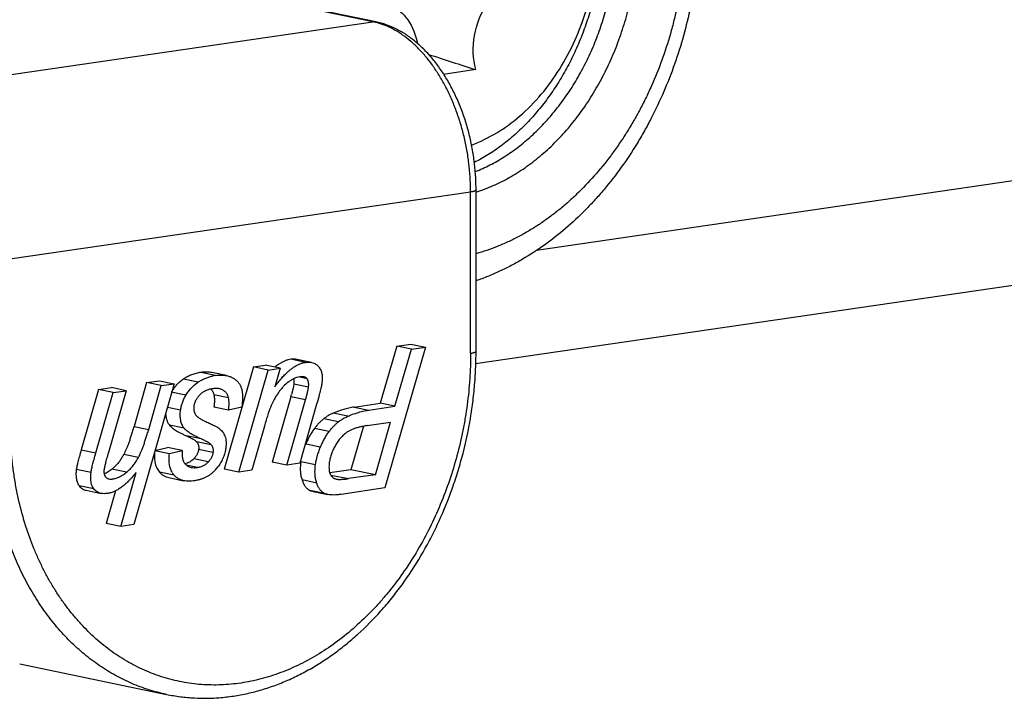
# Model space of a CAD drawing. Header units: millimetres. Extents: x 0 to 420, y -341 to 792.
# Tile 50 of 256: x 197.72 to 199.91, y 16.37 to 17.89. Entities that reach past the tile are written whole.
import ezdxf

# ---------------------------------------------------------------- set-up
doc = ezdxf.new("R2010")
doc.units = ezdxf.units.MM
doc.header["$LTSCALE"] = 23.1
doc.layers.get('0').update_dxf_attribs({"linetype": 'CONTINUOUS'})

msp = doc.modelspace()

# ---------------------------------------------------------------- linework, layer by layer
at = {"color": 7, "linetype": 'Continuous'}
for p, q in [((198.8694, 17.3721), (212.1717, 19.3103)), ((198.7335, 17.1191), (212.1575, 19.0751)), ((198.504, 17.8818), (197.7828, 18.031)), ((198.5109, 17.8816), (197.7897, 18.0308)), ((197.4753, 17.7319), (198.504, 17.8818)), ((198.7342, 17.7748), (198.6622, 17.7643)), ((198.7347, 17.1463), (198.7347, 17.5062)), ((198.7226, 17.5017), (197.6938, 17.3518)), ((198.7226, 17.1418), (198.7226, 17.5017)), ((198.5575, 17.1578), (198.5209, 17.0302)), ((198.6216, 17.1556), (198.5312, 16.8411)), ((198.5575, 17.1578), (198.5889, 17.1624)), ((198.5903, 17.151), (198.5575, 17.1578)), ((198.5889, 17.1624), (198.6216, 17.1556)), ((198.5903, 17.151), (198.6216, 17.1556)), ((198.5537, 17.0234), (198.5903, 17.151)), ((198.2374, 17.1112), (198.172, 16.8833)), ((198.2374, 17.1112), (198.2641, 17.1151)), ((198.2702, 17.1044), (198.2374, 17.1112)), ((198.2969, 17.1083), (198.2641, 17.1151)), ((198.3537, 17.1215), (198.3209, 17.1283)), ((198.3675, 17.1213), (198.3347, 17.1281)), ((198.3478, 17.1203), (198.3537, 17.1215)), ((198.1527, 17.0922), (198.1199, 17.099)), ((198.1773, 17.0919), (198.1446, 17.0987)), ((198.2047, 16.8765), (198.2702, 17.1044)), ((198.2702, 17.1044), (198.2969, 17.1083)), ((198.2969, 17.1083), (198.2851, 17.0671)), ((198.3574, 17.0848), (198.3408, 17.0882)), ((197.8915, 17.0608), (197.9205, 17.065)), ((197.9533, 17.0582), (197.9205, 17.065)), ((198.0606, 17.0738), (197.9703, 16.7593)), ((197.9988, 17.0764), (197.9708, 16.9786)), ((197.9988, 17.0764), (198.0278, 17.0806)), ((198.0316, 17.0696), (197.9988, 17.0764)), ((198.0036, 16.9718), (198.0316, 17.0696)), ((198.0278, 17.0806), (198.0606, 17.0738)), ((198.0316, 17.0696), (198.0606, 17.0738)), ((198.114, 17.0772), (198.0812, 17.084)), ((198.3277, 17.0727), (198.3261, 17.064)), ((198.328, 17.0758), (198.3277, 17.0727)), ((198.3605, 17.0659), (198.3277, 17.0727)), ((197.8915, 17.0608), (197.8529, 16.9263)), ((197.8857, 16.9195), (197.9243, 17.054)), ((197.9243, 17.054), (197.8915, 17.0608)), ((197.9533, 17.0582), (197.9136, 16.9202)), ((197.9243, 17.054), (197.9533, 17.0582)), ((198.0869, 17.0483), (198.0541, 17.0551)), ((198.1483, 17.0523), (198.1493, 17.0488)), ((198.182, 17.042), (198.1493, 17.0488)), ((198.3211, 17.0446), (198.2793, 16.899)), ((198.3539, 17.0379), (198.3211, 17.0446)), ((198.3261, 17.064), (198.3226, 17.0498)), ((198.0747, 17.0146), (198.0453, 17.0207)), ((198.1821, 17.0147), (198.1493, 17.0215)), ((198.2113, 17.0212), (198.1821, 17.0147)), ((198.312, 16.8922), (198.3539, 17.0379)), ((198.3787, 17.0279), (198.341, 16.8964)), ((198.4622, 17.0216), (198.5209, 17.0302)), ((198.4622, 17.0216), (198.495, 17.0148)), ((198.495, 17.0148), (198.5537, 17.0234)), ((198.5537, 17.0234), (198.5209, 17.0302)), ((198.4485, 17.0013), (198.4157, 17.0081)), ((197.9708, 16.9786), (198.0036, 16.9718)), ((198.0828, 16.9744), (198.0501, 16.9812)), ((198.262, 16.9792), (198.2337, 16.8808)), ((198.4274, 16.9888), (198.3946, 16.9956)), ((198.483, 16.9788), (198.4552, 16.8819)), ((198.4918, 16.9802), (198.5434, 16.9878)), ((198.5098, 16.8706), (198.5434, 16.9878)), ((198.1207, 16.9507), (198.0879, 16.9575)), ((198.4065, 16.9668), (198.3738, 16.9736)), ((198.1433, 16.9376), (198.1105, 16.9444)), ((198.3872, 16.9321), (198.3544, 16.9389)), ((197.8529, 16.9263), (197.8857, 16.9195)), ((197.9807, 16.9093), (197.948, 16.9161)), ((198.017, 16.9249), (198.0457, 16.9315)), ((198.017, 16.9249), (198.0498, 16.9181)), ((198.0784, 16.9247), (198.0457, 16.9315)), ((198.0498, 16.9181), (198.0784, 16.9247)), ((198.1479, 16.9201), (198.1151, 16.9268)), ((198.1124, 16.8869), (198.0876, 16.8921)), ((198.1369, 16.8994), (198.1042, 16.9061)), ((198.312, 16.8922), (198.2793, 16.899)), ((198.341, 16.8964), (198.312, 16.8922)), ((198.376, 16.8925), (198.3433, 16.8992)), ((197.8748, 16.8755), (197.842, 16.8823)), ((197.9544, 16.8764), (197.9216, 16.8832)), ((197.9414, 16.7551), (197.9759, 16.8759)), ((198.0604, 16.8697), (198.0276, 16.8765)), ((198.2047, 16.8765), (198.172, 16.8833)), ((198.2337, 16.8808), (198.2047, 16.8765)), ((198.4552, 16.8819), (198.4081, 16.8751)), ((198.4102, 16.87), (198.4497, 16.8619)), ((198.5098, 16.8706), (198.4497, 16.8619)), ((198.5098, 16.8706), (198.4552, 16.8819)), ((197.8813, 16.8389), (197.8486, 16.8457)), ((198.0489, 16.8642), (198.0816, 16.8574)), ((198.3788, 16.8522), (198.3461, 16.859)), ((198.3809, 16.8467), (198.3788, 16.8522)), ((198.419, 16.8619), (198.4221, 16.861)), ((197.8643, 16.8359), (197.8971, 16.8291)), ((197.9294, 16.8346), (197.9086, 16.7619)), ((198.3963, 16.829), (198.3636, 16.8358)), ((198.3712, 16.8333), (198.4039, 16.8265)), ((198.5312, 16.8411), (198.4334, 16.8268)), ((197.9414, 16.7551), (197.9086, 16.7619)), ((197.9703, 16.7593), (197.9414, 16.7551)), ((197.7155, 16.4483), (198.0434, 16.3805))]:
    msp.add_line(p, q, dxfattribs=at)
for centre, radius, start, end in [((198.5069, 17.8621), 0.0199, 78.4293, 98.3665), ((198.473, 17.7317), 0.1532, 75.8579, 78.2974), ((201.5224, 26.612), 9.2666, 251.80242, 252.489), ((198.2138, 17.5017), 0.5088, 0.0001, 0.4474), ((198.1664, 16.9978), 0.0954, 98.2721, 102.3657), ((197.8774, 17.1723), 0.4617, 343.9526, 344.6228), ((198.077, 16.9496), 0.1018, 318.839, 324.0496), ((197.8629, 16.9554), 0.0931, 309.1236, 313.237), ((198.0937, 16.8973), 0.0433, 209.7672, 219.6962), ((198.436, 16.8843), 0.0938, 180.0154, 184.2352)]:
    msp.add_arc(centre, radius, start, end, dxfattribs=at)
for points, knots in [([(198.7243, 17.6066), (198.7636, 17.6209), (198.8399, 17.6681), (198.9279, 17.7745), (198.9873, 17.9075), (199.012, 18.0533), (198.9995, 18.1967), (198.9505, 18.3229), (198.8801, 18.4039), (198.8121, 18.4445), (198.7756, 18.4565), (198.7572, 18.4603)], [0, 0, 0, 0, 0.116887, 0.245023, 0.381429, 0.52022, 0.65475, 0.779756, 0.893488, 0.947294, 1, 1, 1, 1]), ([(199.2035, 18.101), (199.2035, 18.0804), (199.2024, 18.0494), (199.1987, 18.0081), (199.1949, 17.9771), (199.19, 17.9462), (199.184, 17.9155), (199.177, 17.885), (199.1662, 17.8448), (199.1503, 17.7955), (199.1309, 17.7477), (199.1136, 17.7105), (199.0997, 17.6834), (199.0849, 17.657), (199.0693, 17.6313), (199.0528, 17.6065), (199.03, 17.5748), (198.9996, 17.5374), (198.9666, 17.503), (198.939, 17.4777), (198.9179, 17.46), (198.8963, 17.4435), (198.8743, 17.4282), (198.8518, 17.4142), (198.829, 17.4015), (198.8058, 17.39), (198.7748, 17.3766), (198.7508, 17.3685), (198.7348, 17.3639)], [0, 0, 0, 0, 0.066339, 0.099742, 0.133242, 0.166795, 0.200363, 0.233917, 0.26743, 0.334215, 0.400512, 0.433412, 0.466105, 0.498566, 0.530769, 0.562695, 0.594322, 0.656596, 0.717483, 0.747386, 0.776913, 0.80606, 0.834829, 0.863225, 0.891258, 0.918941, 0.946286, 1, 1, 1, 1]), ([(199.2339, 18.1123), (199.2339, 18.0904), (199.2327, 18.0574), (199.2289, 18.0135), (199.225, 17.9805), (199.2199, 17.9477), (199.2117, 17.9041), (199.1987, 17.8503), (199.1788, 17.787), (199.1548, 17.7257), (199.1315, 17.6763), (199.1109, 17.6381), (199.0893, 17.6011), (199.06, 17.5569), (199.0277, 17.5153), (199.0003, 17.484), (198.9722, 17.4543), (198.9353, 17.4198), (198.8884, 17.3829), (198.8472, 17.3561), (198.8134, 17.3372), (198.7876, 17.3245), (198.7615, 17.3132), (198.7438, 17.3065), (198.735, 17.3034)], [0, 0, 0, 0, 0.065242, 0.098058, 0.130954, 0.163898, 0.196857, 0.262719, 0.328382, 0.393683, 0.458453, 0.490593, 0.522539, 0.585783, 0.648087, 0.678866, 0.709382, 0.769595, 0.828719, 0.886775, 0.915429, 0.943841, 0.972027, 1, 1, 1, 1]), ([(199.0165, 18.0931), (199.0165, 18.0794), (199.0156, 18.052), (199.0118, 18.011), (199.0054, 17.9701), (198.9965, 17.9297), (198.9852, 17.89), (198.9715, 17.8512), (198.9555, 17.8137), (198.9374, 17.7776), (198.9172, 17.7432), (198.8951, 17.7107), (198.8712, 17.6804), (198.8458, 17.6524), (198.8188, 17.6269), (198.7906, 17.6041), (198.7613, 17.5842), (198.7409, 17.5727), (198.7306, 17.5676)], [0, 0, 0, 0, 0.065198, 0.130912, 0.19688, 0.262872, 0.328714, 0.394239, 0.459278, 0.523656, 0.587208, 0.649795, 0.711297, 0.771613, 0.83067, 0.88842, 0.94485, 1, 1, 1, 1]), ([(198.7331, 17.5472), (198.7442, 17.5516), (198.7663, 17.5616), (198.7983, 17.58), (198.8292, 17.6017), (198.8589, 17.6266), (198.887, 17.6544), (198.9135, 17.6851), (198.9339, 17.7126), (198.9492, 17.7357), (198.9639, 17.7598), (198.9808, 17.7912), (198.9957, 17.8238), (199.0063, 17.8507), (199.0161, 17.8781), (199.0246, 17.9061), (199.0317, 17.9344), (199.038, 17.9631), (199.0439, 17.9992), (199.0483, 18.0427), (199.0493, 18.0718), (199.0493, 18.0863)], [0, 0, 0, 0, 0.054407, 0.110134, 0.167248, 0.225769, 0.285672, 0.346901, 0.409361, 0.44102, 0.472938, 0.537466, 0.602773, 0.635665, 0.668678, 0.734973, 0.768215, 0.801487, 0.868006, 0.934276, 1, 1, 1, 1]), ([(198.7362, 17.502), (198.7487, 17.506), (198.7672, 17.5131), (198.7913, 17.5244), (198.8092, 17.5339), (198.8269, 17.5444), (198.8502, 17.5598), (198.8785, 17.5815), (198.9106, 17.6109), (198.9408, 17.6436), (198.969, 17.6793), (198.9948, 17.7179), (199.0181, 17.7589), (199.0352, 17.7947), (199.0475, 17.8243), (199.0589, 17.8546), (199.0711, 17.8933), (199.0808, 17.9328), (199.0868, 17.9647), (199.0918, 17.9969), (199.096, 18.0371), (199.0972, 18.0695), (199.0972, 18.0855)], [0, 0, 0, 0, 0.053919, 0.081373, 0.109171, 0.137325, 0.165842, 0.223966, 0.283554, 0.344564, 0.40691, 0.470469, 0.535091, 0.600587, 0.633604, 0.666761, 0.733386, 0.800265, 0.833741, 0.867197, 0.93388, 1, 1, 1, 1]), ([(198.7342, 17.7748), (198.7275, 17.7993), (198.7262, 17.852), (198.75, 17.9124), (198.7825, 17.9493), (198.8108, 17.9679), (198.8415, 17.9764), (198.8622, 17.9744), (198.8717, 17.9717)], [0, 0, 0, 0, 0.269084, 0.540598, 0.667743, 0.785598, 0.895047, 1, 1, 1, 1]), ([(198.5436, 17.9185), (198.5511, 17.9152), (198.5657, 17.9059), (198.5899, 17.8788), (198.6002, 17.8518), (198.6038, 17.833)], [0, 0, 0, 0, 0.229357, 0.471313, 1, 1, 1, 1]), ([(198.5326, 17.873), (198.5307, 17.8737), (198.5235, 17.8766), (198.516, 17.8789), (198.5104, 17.8803)], [0, 0, 0, 0, 0.253959, 1, 1, 1, 1]), ([(198.7347, 17.5062), (198.7347, 17.517), (198.734, 17.5386), (198.7309, 17.5709), (198.7258, 17.603), (198.7164, 17.6448), (198.7031, 17.6853), (198.6861, 17.7234), (198.6718, 17.7503), (198.656, 17.7753), (198.6387, 17.7982), (198.62, 17.819), (198.6002, 17.8372), (198.5826, 17.8504), (198.568, 17.8594), (198.5534, 17.8674), (198.5382, 17.8739), (198.5227, 17.8789), (198.5149, 17.8808), (198.5109, 17.8816)], [0, 0, 0, 0, 0.068819, 0.138218, 0.207728, 0.276934, 0.413078, 0.479493, 0.544416, 0.607626, 0.668989, 0.728436, 0.785967, 0.841677, 0.868918, 0.895782, 0.948452, 0.974348, 1, 1, 1, 1]), ([(198.7226, 17.5057), (198.7225, 17.5157), (198.7218, 17.5358), (198.7189, 17.5659), (198.7144, 17.5959), (198.7082, 17.6255), (198.7004, 17.6544), (198.691, 17.6825), (198.6801, 17.7095), (198.6679, 17.7353), (198.6543, 17.7595), (198.6396, 17.7821), (198.6238, 17.8028), (198.607, 17.8215), (198.5894, 17.838), (198.574, 17.85), (198.5614, 17.8583), (198.5489, 17.8656), (198.5391, 17.8703), (198.5326, 17.873)], [0, 0, 0, 0, 0.069079, 0.138738, 0.208547, 0.278113, 0.347124, 0.415283, 0.482301, 0.547896, 0.611804, 0.6738, 0.733715, 0.791413, 0.846833, 0.899999, 0.92577, 0.951018, 1, 1, 1, 1]), ([(198.7347, 17.5062), (198.7347, 17.5061), (198.7347, 17.5059), (198.7345, 17.5056), (198.7343, 17.5053), (198.7339, 17.5049), (198.7335, 17.5046), (198.7329, 17.5043), (198.7323, 17.504), (198.7312, 17.5036), (198.7297, 17.5031), (198.7276, 17.5026), (198.7252, 17.5021), (198.7235, 17.5018), (198.7226, 17.5017)], [0, 0, 0, 0, 0.024217, 0.050593, 0.080831, 0.116012, 0.156773, 0.203479, 0.256334, 0.315446, 0.452496, 0.61367, 0.796918, 1, 1, 1, 1]), ([(198.7226, 17.1418), (198.7226, 17.1226), (198.7216, 17.0939), (198.7184, 17.0556), (198.7151, 17.0268), (198.7108, 16.9981), (198.7038, 16.9601), (198.6927, 16.913), (198.6759, 16.8576), (198.6555, 16.8039), (198.6319, 16.752), (198.605, 16.7025), (198.5752, 16.6558), (198.548, 16.6192), (198.5249, 16.5916), (198.5012, 16.5655), (198.4703, 16.5351), (198.4311, 16.5024), (198.3902, 16.4739), (198.3547, 16.4537), (198.3258, 16.4399), (198.2969, 16.4279), (198.2604, 16.4157), (198.2231, 16.4075), (198.1933, 16.4034), (198.171, 16.4016), (198.1489, 16.4011), (198.1268, 16.4018), (198.1049, 16.4037), (198.076, 16.408), (198.0403, 16.4164), (198.0058, 16.4289), (197.979, 16.4412), (197.9526, 16.4551), (197.9208, 16.4755), (197.8849, 16.5043), (197.8571, 16.5317), (197.8363, 16.5555), (197.8213, 16.5744), (197.807, 16.5942), (197.7934, 16.6149), (197.7806, 16.6365), (197.7687, 16.6588), (197.7575, 16.6819), (197.7437, 16.7139), (197.7347, 16.7386), (197.7294, 16.7554)], [0, 0, 0, 0, 0.035439, 0.05328, 0.071172, 0.089096, 0.107033, 0.142882, 0.178618, 0.21414, 0.249341, 0.284114, 0.318364, 0.352015, 0.368596, 0.385003, 0.417268, 0.448784, 0.479539, 0.509546, 0.524283, 0.538848, 0.56749, 0.595565, 0.609428, 0.623191, 0.636872, 0.650487, 0.664054, 0.677592, 0.704646, 0.731814, 0.745491, 0.759252, 0.787075, 0.81541, 0.844357, 0.859088, 0.873996, 0.889089, 0.90437, 0.919841, 0.935502, 0.951351, 0.967388, 1, 1, 1, 1]), ([(198.0434, 16.3805), (198.0536, 16.3784), (198.0743, 16.3749), (198.1058, 16.372), (198.1375, 16.3715), (198.1693, 16.3734), (198.2011, 16.3776), (198.2328, 16.3841), (198.2644, 16.3929), (198.2956, 16.4039), (198.3264, 16.4172), (198.3567, 16.4326), (198.3863, 16.4501), (198.4153, 16.4696), (198.4435, 16.4911), (198.4801, 16.5224), (198.5146, 16.5573), (198.5467, 16.595), (198.5775, 16.6353), (198.6056, 16.6783), (198.6309, 16.7235), (198.6544, 16.7706), (198.6748, 16.8195), (198.692, 16.8699), (198.7071, 16.9213), (198.7188, 16.9737), (198.727, 17.0267), (198.7315, 17.0666), (198.7341, 17.1065), (198.7347, 17.133), (198.7347, 17.1463)], [0, 0, 0, 0, 0.026891, 0.053852, 0.080927, 0.108159, 0.13559, 0.163269, 0.191238, 0.219535, 0.248193, 0.277237, 0.306689, 0.336563, 0.366867, 0.397604, 0.460336, 0.492332, 0.524718, 0.59054, 0.623938, 0.657607, 0.725583, 0.759822, 0.794171, 0.863015, 0.897443, 0.931792, 0.966, 1, 1, 1, 1]), ([(198.7226, 17.1418), (198.7235, 17.1419), (198.7252, 17.1422), (198.7276, 17.1427), (198.7297, 17.1432), (198.7312, 17.1437), (198.7323, 17.1441), (198.7329, 17.1444), (198.7335, 17.1447), (198.7339, 17.145), (198.7343, 17.1453), (198.7345, 17.1456), (198.7347, 17.146), (198.7347, 17.1462), (198.7347, 17.1463)], [0, 0, 0, 0, 0.203082, 0.38633, 0.547504, 0.684554, 0.743666, 0.796521, 0.843227, 0.883988, 0.919169, 0.949407, 0.975783, 1, 1, 1, 1]), ([(198.2956, 17.118), (198.2948, 17.1175), (198.2914, 17.1152), (198.2881, 17.1126), (198.2857, 17.1107)], [0, 0, 0, 0, 0.240301, 1, 1, 1, 1]), ([(198.3209, 17.1283), (198.3188, 17.128), (198.3146, 17.1271), (198.3083, 17.1249), (198.3019, 17.1218), (198.2977, 17.1194), (198.2956, 17.118)], [0, 0, 0, 0, 0.230124, 0.471434, 0.727154, 1, 1, 1, 1]), ([(198.3144, 17.1003), (198.3161, 17.1019), (198.3195, 17.1048), (198.3263, 17.11), (198.3316, 17.1133), (198.3351, 17.1152)], [0, 0, 0, 0, 0.271077, 0.527531, 1, 1, 1, 1]), ([(198.3347, 17.1281), (198.3326, 17.1285), (198.3279, 17.129), (198.3233, 17.1286), (198.3209, 17.1283)], [0, 0, 0, 0, 0.475269, 1, 1, 1, 1]), ([(198.3351, 17.1152), (198.3372, 17.1163), (198.3413, 17.1182), (198.3457, 17.1197), (198.3478, 17.1203)], [0, 0, 0, 0, 0.51444, 1, 1, 1, 1]), ([(198.3537, 17.1215), (198.3561, 17.1218), (198.3607, 17.1222), (198.3654, 17.1218), (198.3675, 17.1213)], [0, 0, 0, 0, 0.52473, 1, 1, 1, 1]), ([(198.3675, 17.1213), (198.3691, 17.121), (198.3722, 17.1201), (198.3765, 17.1179), (198.3803, 17.115), (198.3825, 17.1127), (198.3835, 17.1114)], [0, 0, 0, 0, 0.254553, 0.500997, 0.746945, 1, 1, 1, 1]), ([(198.3835, 17.1114), (198.3843, 17.1103), (198.3859, 17.108), (198.3878, 17.1044), (198.3893, 17.1004), (198.3904, 17.0962), (198.3911, 17.0918), (198.3914, 17.087), (198.3912, 17.082), (198.3909, 17.0787), (198.3906, 17.0769)], [0, 0, 0, 0, 0.113143, 0.226959, 0.342967, 0.462579, 0.587065, 0.717528, 0.854911, 1, 1, 1, 1]), ([(198.1199, 17.099), (198.1164, 17.0985), (198.1094, 17.0971), (198.0994, 17.0938), (198.09, 17.0895), (198.0841, 17.0859), (198.0812, 17.084)], [0, 0, 0, 0, 0.256744, 0.507244, 0.754178, 1, 1, 1, 1]), ([(198.114, 17.0772), (198.1164, 17.0789), (198.1214, 17.0819), (198.1292, 17.0857), (198.1374, 17.0888), (198.1431, 17.0903), (198.146, 17.091)], [0, 0, 0, 0, 0.24731, 0.49525, 0.745529, 1, 1, 1, 1]), ([(198.1446, 17.0987), (198.1427, 17.0991), (198.1388, 17.0996), (198.1327, 17.1), (198.1264, 17.0998), (198.1221, 17.0993), (198.1199, 17.099)], [0, 0, 0, 0, 0.233166, 0.476198, 0.731202, 1, 1, 1, 1]), ([(198.1527, 17.0922), (198.1549, 17.0925), (198.1592, 17.093), (198.1655, 17.0932), (198.1716, 17.0929), (198.1755, 17.0923), (198.1773, 17.0919)], [0, 0, 0, 0, 0.268798, 0.523802, 0.766834, 1, 1, 1, 1]), ([(198.1773, 17.0919), (198.1795, 17.0914), (198.1837, 17.0903), (198.1897, 17.0878), (198.1952, 17.0846), (198.1986, 17.0819), (198.2002, 17.0805)], [0, 0, 0, 0, 0.254256, 0.502704, 0.749781, 1, 1, 1, 1]), ([(198.2851, 17.0671), (198.2875, 17.0704), (198.2923, 17.0767), (198.2997, 17.0855), (198.307, 17.0933), (198.312, 17.0981), (198.3144, 17.1003)], [0, 0, 0, 0, 0.276675, 0.535163, 0.776037, 1, 1, 1, 1]), ([(198.341, 17.0892), (198.339, 17.0889), (198.3348, 17.088), (198.3286, 17.0856), (198.3224, 17.0823), (198.3183, 17.0796), (198.3163, 17.0781)], [0, 0, 0, 0, 0.226559, 0.466578, 0.723442, 1, 1, 1, 1]), ([(198.3499, 17.0892), (198.3486, 17.0895), (198.3464, 17.0896), (198.3435, 17.0895), (198.3419, 17.0893), (198.341, 17.0892)], [0, 0, 0, 0, 0.46328, 0.721649, 1, 1, 1, 1]), ([(198.3574, 17.0848), (198.3569, 17.0854), (198.356, 17.0864), (198.3542, 17.0877), (198.3522, 17.0886), (198.3507, 17.089), (198.3499, 17.0892)], [0, 0, 0, 0, 0.242231, 0.484276, 0.734371, 1, 1, 1, 1]), ([(198.0812, 17.084), (198.0789, 17.0824), (198.0743, 17.079), (198.0681, 17.0734), (198.0624, 17.0672), (198.0591, 17.0628), (198.0575, 17.0605)], [0, 0, 0, 0, 0.255256, 0.506048, 0.753802, 1, 1, 1, 1]), ([(198.0869, 17.0483), (198.0885, 17.0512), (198.0921, 17.0567), (198.0985, 17.0643), (198.1058, 17.0712), (198.1112, 17.0753), (198.114, 17.0772)], [0, 0, 0, 0, 0.246668, 0.494135, 0.744557, 1, 1, 1, 1]), ([(198.2002, 17.0805), (198.201, 17.0798), (198.2024, 17.0784), (198.2044, 17.0761), (198.2062, 17.0735), (198.2083, 17.0698), (198.2105, 17.0645), (198.2122, 17.0575), (198.2132, 17.0496), (198.2134, 17.0408), (198.2128, 17.0313), (198.2119, 17.0246), (198.2113, 17.0212)], [0, 0, 0, 0, 0.047965, 0.096326, 0.145509, 0.195915, 0.301786, 0.416634, 0.542501, 0.680949, 0.833152, 1, 1, 1, 1]), ([(198.3163, 17.0781), (198.312, 17.0749), (198.3059, 17.0694), (198.2986, 17.0611), (198.2952, 17.0565), (198.2935, 17.0541)], [0, 0, 0, 0, 0.484159, 0.738033, 1, 1, 1, 1]), ([(198.3276, 17.0849), (198.3279, 17.0835), (198.3282, 17.0805), (198.3281, 17.0774), (198.328, 17.0758)], [0, 0, 0, 0, 0.469161, 1, 1, 1, 1]), ([(198.3539, 17.0379), (198.3547, 17.0407), (198.3562, 17.0461), (198.3579, 17.0526), (198.3589, 17.0573), (198.3596, 17.0604), (198.3601, 17.0633), (198.3604, 17.0651), (198.3605, 17.0659)], [0, 0, 0, 0, 0.310274, 0.580201, 0.700098, 0.809994, 0.909939, 1, 1, 1, 1]), ([(198.3605, 17.0659), (198.3606, 17.067), (198.3608, 17.0689), (198.361, 17.0718), (198.3609, 17.0745), (198.3606, 17.077), (198.3601, 17.0792), (198.3594, 17.0813), (198.3585, 17.0832), (198.3578, 17.0843), (198.3574, 17.0848)], [0, 0, 0, 0, 0.156467, 0.302596, 0.438806, 0.565682, 0.68402, 0.79488, 0.899634, 1, 1, 1, 1]), ([(198.3906, 17.0769), (198.3905, 17.0757), (198.39, 17.0729), (198.3892, 17.0684), (198.3881, 17.0633), (198.3867, 17.0575), (198.3851, 17.051), (198.3825, 17.0411), (198.3803, 17.0333), (198.3787, 17.0279)], [0, 0, 0, 0, 0.0761, 0.166145, 0.27017, 0.388185, 0.520188, 0.666169, 1, 1, 1, 1]), ([(198.0747, 17.0146), (198.0751, 17.0175), (198.0762, 17.0231), (198.0788, 17.0316), (198.0824, 17.04), (198.0853, 17.0456), (198.0869, 17.0483)], [0, 0, 0, 0, 0.236618, 0.481102, 0.735155, 1, 1, 1, 1]), ([(198.1172, 17.0484), (198.1154, 17.0465), (198.113, 17.0437), (198.1102, 17.0396), (198.1085, 17.0365), (198.107, 17.0333), (198.1058, 17.03), (198.105, 17.0267), (198.1046, 17.0244), (198.1044, 17.0233)], [0, 0, 0, 0, 0.266418, 0.393268, 0.516971, 0.638473, 0.758782, 0.87894, 1, 1, 1, 1]), ([(198.1473, 17.0626), (198.1442, 17.0622), (198.1384, 17.061), (198.1315, 17.0584), (198.1265, 17.0558), (198.1231, 17.0536), (198.12, 17.0512), (198.1181, 17.0493), (198.1172, 17.0484)], [0, 0, 0, 0, 0.27342, 0.526635, 0.647756, 0.766361, 0.883434, 1, 1, 1, 1]), ([(198.1426, 17.0618), (198.1432, 17.0611), (198.1444, 17.0597), (198.146, 17.0574), (198.1473, 17.0549), (198.148, 17.0532), (198.1483, 17.0523)], [0, 0, 0, 0, 0.247431, 0.49432, 0.744088, 1, 1, 1, 1]), ([(198.1615, 17.0625), (198.1604, 17.0627), (198.1582, 17.0631), (198.1547, 17.0632), (198.1511, 17.0631), (198.1486, 17.0628), (198.1473, 17.0626)], [0, 0, 0, 0, 0.23216, 0.474767, 0.730086, 1, 1, 1, 1]), ([(198.1493, 17.0488), (198.1495, 17.0475), (198.15, 17.0449), (198.1503, 17.0407), (198.1504, 17.0362), (198.1503, 17.0331), (198.1503, 17.0315)], [0, 0, 0, 0, 0.223201, 0.463991, 0.722844, 1, 1, 1, 1]), ([(198.1705, 17.0589), (198.1698, 17.0593), (198.1684, 17.0601), (198.1662, 17.0611), (198.1639, 17.0619), (198.1623, 17.0623), (198.1615, 17.0625)], [0, 0, 0, 0, 0.247252, 0.49482, 0.745007, 1, 1, 1, 1]), ([(198.182, 17.042), (198.1817, 17.0438), (198.1809, 17.0464), (198.1794, 17.0496), (198.1781, 17.0518), (198.1765, 17.0538), (198.1747, 17.0557), (198.1727, 17.0574), (198.1713, 17.0584), (198.1705, 17.0589)], [0, 0, 0, 0, 0.258357, 0.382142, 0.503967, 0.625237, 0.747392, 0.871858, 1, 1, 1, 1]), ([(198.2935, 17.0541), (198.2918, 17.0517), (198.2885, 17.0466), (198.2821, 17.0357), (198.278, 17.027), (198.2755, 17.0209)], [0, 0, 0, 0, 0.23663, 0.481175, 1, 1, 1, 1]), ([(198.1044, 17.0233), (198.1042, 17.0217), (198.104, 17.0186), (198.1044, 17.0139), (198.1056, 17.0096), (198.1069, 17.0068), (198.1077, 17.0055)], [0, 0, 0, 0, 0.26025, 0.509879, 0.754379, 1, 1, 1, 1]), ([(198.1503, 17.0315), (198.1502, 17.0307), (198.15, 17.0273), (198.1496, 17.024), (198.1493, 17.0215)], [0, 0, 0, 0, 0.239261, 1, 1, 1, 1]), ([(198.1821, 17.0147), (198.1824, 17.0173), (198.183, 17.0223), (198.1833, 17.0295), (198.183, 17.036), (198.1824, 17.0401), (198.182, 17.042)], [0, 0, 0, 0, 0.28777, 0.550215, 0.787417, 1, 1, 1, 1]), ([(198.2755, 17.0209), (198.2751, 17.0198), (198.2742, 17.0175), (198.2728, 17.0137), (198.2713, 17.0093), (198.2697, 17.0043), (198.2679, 16.9988), (198.2653, 16.9904), (198.2633, 16.9838), (198.262, 16.9792)], [0, 0, 0, 0, 0.079487, 0.172149, 0.277912, 0.39669, 0.528388, 0.672908, 1, 1, 1, 1]), ([(198.4622, 17.0216), (198.4584, 17.0211), (198.4506, 17.0196), (198.4349, 17.0156), (198.4233, 17.0114), (198.4157, 17.0081)], [0, 0, 0, 0, 0.241642, 0.48817, 1, 1, 1, 1]), ([(198.0413, 17.0069), (198.0414, 17.0044), (198.042, 16.9997), (198.0435, 16.994), (198.0451, 16.9898), (198.0465, 16.9868), (198.0482, 16.9839), (198.0494, 16.9821), (198.0501, 16.9812)], [0, 0, 0, 0, 0.265429, 0.516979, 0.639231, 0.760005, 0.880018, 1, 1, 1, 1]), ([(198.0828, 16.9744), (198.0819, 16.9757), (198.0801, 16.9784), (198.0779, 16.9827), (198.0762, 16.9873), (198.075, 16.9922), (198.0742, 16.9974), (198.0739, 17.0029), (198.074, 17.0087), (198.0744, 17.0126), (198.0747, 17.0146)], [0, 0, 0, 0, 0.113843, 0.228185, 0.344475, 0.464107, 0.588373, 0.718444, 0.855353, 1, 1, 1, 1]), ([(198.1077, 17.0055), (198.1081, 17.0048), (198.1092, 17.0034), (198.1112, 17.0013), (198.1136, 16.9992), (198.1167, 16.9971), (198.1202, 16.9949), (198.1242, 16.9926), (198.1288, 16.9903), (198.132, 16.9889), (198.1337, 16.9881)], [0, 0, 0, 0, 0.078429, 0.168161, 0.270632, 0.386824, 0.517421, 0.662917, 0.823682, 1, 1, 1, 1]), ([(198.4157, 17.0081), (198.4139, 17.0073), (198.4103, 17.0056), (198.4049, 17.0027), (198.3997, 16.9993), (198.3963, 16.9969), (198.3946, 16.9956)], [0, 0, 0, 0, 0.243428, 0.489849, 0.741342, 1, 1, 1, 1]), ([(198.4274, 16.9888), (198.4291, 16.9901), (198.4325, 16.9925), (198.4377, 16.9959), (198.443, 16.9988), (198.4467, 17.0005), (198.4485, 17.0013)], [0, 0, 0, 0, 0.258658, 0.510151, 0.756572, 1, 1, 1, 1]), ([(198.4485, 17.0013), (198.4502, 17.0021), (198.457, 17.0049), (198.4638, 17.0073), (198.469, 17.0089)], [0, 0, 0, 0, 0.254714, 1, 1, 1, 1]), ([(198.469, 17.0089), (198.4733, 17.0103), (198.4819, 17.0126), (198.4907, 17.0142), (198.495, 17.0148)], [0, 0, 0, 0, 0.505758, 1, 1, 1, 1]), ([(197.7294, 16.7554), (197.7235, 16.7739), (197.7157, 16.8023), (197.7076, 16.8407), (197.7026, 16.8703), (197.6987, 16.9002), (197.6949, 16.9408), (197.6938, 16.9714), (197.6938, 16.9919)], [0, 0, 0, 0, 0.243156, 0.366708, 0.491475, 0.617341, 0.744159, 1, 1, 1, 1]), ([(197.9708, 16.9786), (197.9698, 16.9752), (197.9678, 16.9685), (197.9649, 16.959), (197.9619, 16.9501), (197.9591, 16.9419), (197.9563, 16.9344), (197.9535, 16.9277), (197.9508, 16.9216), (197.9489, 16.9178), (197.948, 16.9161)], [0, 0, 0, 0, 0.160693, 0.311032, 0.451077, 0.580899, 0.700581, 0.81023, 0.909979, 1, 1, 1, 1]), ([(198.0501, 16.9812), (198.0504, 16.9808), (198.0511, 16.9799), (198.0522, 16.9787), (198.0536, 16.9774), (198.0557, 16.9755), (198.0589, 16.9732), (198.0633, 16.9703), (198.0684, 16.9672), (198.0742, 16.9641), (198.0808, 16.9608), (198.0855, 16.9586), (198.0879, 16.9575)], [0, 0, 0, 0, 0.034718, 0.072788, 0.114357, 0.159537, 0.261016, 0.377694, 0.509824, 0.657545, 0.820928, 1, 1, 1, 1]), ([(198.1337, 16.9881), (198.1369, 16.9866), (198.1415, 16.9845), (198.1473, 16.9817), (198.1509, 16.9799), (198.154, 16.9783), (198.1566, 16.9768), (198.1588, 16.9755), (198.16, 16.9747), (198.1606, 16.9743)], [0, 0, 0, 0, 0.351268, 0.501459, 0.634735, 0.751142, 0.850746, 0.933645, 1, 1, 1, 1]), ([(198.3946, 16.9956), (198.3929, 16.9942), (198.3893, 16.9912), (198.3842, 16.9861), (198.3789, 16.9802), (198.3755, 16.9759), (198.3738, 16.9736)], [0, 0, 0, 0, 0.217299, 0.456011, 0.716805, 1, 1, 1, 1]), ([(198.4065, 16.9668), (198.4083, 16.9691), (198.4117, 16.9734), (198.417, 16.9793), (198.4221, 16.9844), (198.4256, 16.9874), (198.4274, 16.9888)], [0, 0, 0, 0, 0.283195, 0.543989, 0.782701, 1, 1, 1, 1]), ([(198.4918, 16.9802), (198.4885, 16.9798), (198.4824, 16.9787), (198.4735, 16.9768), (198.4655, 16.9745), (198.4605, 16.9727), (198.4582, 16.9717)], [0, 0, 0, 0, 0.281292, 0.541075, 0.780251, 1, 1, 1, 1]), ([(197.9807, 16.9093), (197.9817, 16.911), (197.9836, 16.9148), (197.9863, 16.9209), (197.989, 16.9277), (197.9919, 16.9351), (197.9947, 16.9433), (197.9976, 16.9522), (198.0006, 16.9617), (198.0026, 16.9684), (198.0036, 16.9718)], [0, 0, 0, 0, 0.090021, 0.18977, 0.299419, 0.419101, 0.548923, 0.688968, 0.839307, 1, 1, 1, 1]), ([(198.1207, 16.9507), (198.1182, 16.9518), (198.1136, 16.954), (198.107, 16.9573), (198.1012, 16.9604), (198.096, 16.9635), (198.0917, 16.9664), (198.0885, 16.9687), (198.0864, 16.9706), (198.085, 16.9719), (198.0838, 16.9731), (198.0831, 16.974), (198.0828, 16.9744)], [0, 0, 0, 0, 0.179072, 0.342455, 0.490176, 0.622306, 0.738984, 0.840463, 0.885643, 0.927212, 0.965282, 1, 1, 1, 1]), ([(198.0879, 16.9575), (198.0894, 16.9568), (198.0922, 16.9555), (198.0961, 16.9536), (198.0991, 16.952), (198.1013, 16.9508), (198.1032, 16.9498), (198.1053, 16.9485), (198.1074, 16.9471), (198.1089, 16.9459), (198.1099, 16.945), (198.1103, 16.9446), (198.1105, 16.9444)], [0, 0, 0, 0, 0.185558, 0.353147, 0.503027, 0.571418, 0.635497, 0.750896, 0.849665, 0.932393, 0.968016, 1, 1, 1, 1]), ([(198.1606, 16.9743), (198.1621, 16.9731), (198.165, 16.9706), (198.1688, 16.9663), (198.1719, 16.9616), (198.1734, 16.9582), (198.174, 16.9564)], [0, 0, 0, 0, 0.256815, 0.505515, 0.751313, 1, 1, 1, 1]), ([(198.174, 16.9564), (198.1747, 16.9545), (198.1757, 16.9506), (198.1765, 16.9442), (198.1765, 16.9374), (198.1761, 16.9327), (198.1758, 16.9303)], [0, 0, 0, 0, 0.225054, 0.464689, 0.722205, 1, 1, 1, 1]), ([(198.3738, 16.9736), (198.3719, 16.9712), (198.3683, 16.9661), (198.3634, 16.9578), (198.3587, 16.9487), (198.3558, 16.9422), (198.3544, 16.9389)], [0, 0, 0, 0, 0.227788, 0.469767, 0.726924, 1, 1, 1, 1]), ([(198.3872, 16.9321), (198.3886, 16.9354), (198.3915, 16.9419), (198.3961, 16.951), (198.4011, 16.9593), (198.4047, 16.9644), (198.4065, 16.9668)], [0, 0, 0, 0, 0.273076, 0.530233, 0.772212, 1, 1, 1, 1]), ([(198.4465, 16.9654), (198.444, 16.9636), (198.439, 16.9597), (198.4322, 16.9529), (198.426, 16.945), (198.4223, 16.9392), (198.4205, 16.9361)], [0, 0, 0, 0, 0.234892, 0.477549, 0.731512, 1, 1, 1, 1]), ([(198.4582, 16.9717), (198.4561, 16.9708), (198.4521, 16.9689), (198.4483, 16.9666), (198.4465, 16.9654)], [0, 0, 0, 0, 0.520107, 1, 1, 1, 1]), ([(198.0434, 16.3805), (198.0302, 16.3832), (198.0039, 16.39), (197.9721, 16.4018), (197.9474, 16.4132), (197.9229, 16.4258), (197.8933, 16.4441), (197.8653, 16.4652), (197.8439, 16.4837), (197.8229, 16.5036), (197.8031, 16.5251), (197.7845, 16.548), (197.7664, 16.5722), (197.7454, 16.6042), (197.7267, 16.6381), (197.7131, 16.6665), (197.7003, 16.6959), (197.686, 16.7341), (197.6718, 16.7816), (197.6606, 16.8308), (197.6525, 16.8814), (197.6491, 16.9157), (197.6479, 16.9329)], [0, 0, 0, 0, 0.055526, 0.111281, 0.139331, 0.16753, 0.224458, 0.282269, 0.311565, 0.34114, 0.401175, 0.431672, 0.462498, 0.525151, 0.589175, 0.621704, 0.654569, 0.721278, 0.789263, 0.858455, 0.928759, 1, 1, 1, 1]), ([(198.1105, 16.9444), (198.111, 16.9438), (198.1119, 16.9426), (198.1131, 16.9407), (198.114, 16.9387), (198.1147, 16.9365), (198.1152, 16.9343), (198.1155, 16.931), (198.1153, 16.9285), (198.1151, 16.9268)], [0, 0, 0, 0, 0.121479, 0.240606, 0.359037, 0.478508, 0.600757, 0.72746, 1, 1, 1, 1]), ([(198.1433, 16.9376), (198.1431, 16.9378), (198.1427, 16.9382), (198.1417, 16.9391), (198.1402, 16.9403), (198.1381, 16.9417), (198.136, 16.943), (198.1341, 16.9441), (198.1319, 16.9452), (198.1289, 16.9468), (198.125, 16.9487), (198.1222, 16.95), (198.1207, 16.9507)], [0, 0, 0, 0, 0.031984, 0.067607, 0.150335, 0.249104, 0.364503, 0.428582, 0.496973, 0.646853, 0.814442, 1, 1, 1, 1]), ([(198.1479, 16.9201), (198.1481, 16.9217), (198.1483, 16.9243), (198.1479, 16.9275), (198.1475, 16.9297), (198.1468, 16.9319), (198.1458, 16.9339), (198.1447, 16.9358), (198.1437, 16.937), (198.1433, 16.9376)], [0, 0, 0, 0, 0.27254, 0.399243, 0.521492, 0.640963, 0.759394, 0.878521, 1, 1, 1, 1]), ([(198.4205, 16.9361), (198.4187, 16.9331), (198.4155, 16.927), (198.4116, 16.9174), (198.4087, 16.9078), (198.4075, 16.9013), (198.407, 16.898)], [0, 0, 0, 0, 0.258897, 0.510728, 0.757143, 1, 1, 1, 1]), ([(197.8529, 16.9263), (197.8515, 16.9213), (197.8495, 16.9143), (197.8471, 16.9053), (197.8456, 16.8995), (197.8443, 16.8943), (197.8433, 16.8898), (197.8425, 16.8858), (197.8421, 16.8834), (197.842, 16.8823)], [0, 0, 0, 0, 0.339294, 0.486333, 0.618439, 0.735723, 0.838311, 0.926345, 1, 1, 1, 1]), ([(197.8748, 16.8755), (197.8749, 16.8766), (197.8753, 16.8791), (197.8761, 16.883), (197.8771, 16.8875), (197.8784, 16.8927), (197.8799, 16.8985), (197.8823, 16.9075), (197.8843, 16.9146), (197.8857, 16.9195)], [0, 0, 0, 0, 0.073655, 0.161689, 0.264277, 0.381561, 0.513667, 0.660706, 1, 1, 1, 1]), ([(197.9136, 16.9202), (197.9123, 16.9157), (197.9104, 16.9093), (197.9082, 16.9012), (197.9069, 16.8961), (197.9058, 16.8918), (197.905, 16.8881), (197.9044, 16.8855), (197.9041, 16.8838), (197.904, 16.883), (197.904, 16.8827)], [0, 0, 0, 0, 0.363417, 0.516914, 0.651518, 0.767171, 0.863821, 0.94143, 0.973093, 1, 1, 1, 1]), ([(197.948, 16.9161), (197.9466, 16.9135), (197.9437, 16.9084), (197.9404, 16.9036), (197.9388, 16.9013)], [0, 0, 0, 0, 0.508125, 1, 1, 1, 1]), ([(198.0167, 16.9213), (198.0165, 16.919), (198.0163, 16.9145), (198.0164, 16.9079), (198.017, 16.9016), (198.0181, 16.8958), (198.0197, 16.8904), (198.0218, 16.8853), (198.0244, 16.8807), (198.0265, 16.8778), (198.0276, 16.8765)], [0, 0, 0, 0, 0.147918, 0.287317, 0.41898, 0.543844, 0.663017, 0.777783, 0.889587, 1, 1, 1, 1]), ([(198.0561, 16.8759), (198.0553, 16.8772), (198.0539, 16.8801), (198.0522, 16.8846), (198.0508, 16.8894), (198.0498, 16.8946), (198.0492, 16.9), (198.049, 16.9058), (198.0492, 16.9119), (198.0496, 16.916), (198.0498, 16.9181)], [0, 0, 0, 0, 0.108417, 0.219746, 0.335039, 0.455239, 0.581172, 0.713552, 0.852989, 1, 1, 1, 1]), ([(198.0784, 16.9247), (198.0783, 16.9231), (198.0781, 16.92), (198.0781, 16.9155), (198.0784, 16.9112), (198.0791, 16.9073), (198.0801, 16.9037), (198.0814, 16.9003), (198.0831, 16.8973), (198.0844, 16.8954), (198.0851, 16.8946)], [0, 0, 0, 0, 0.153166, 0.296047, 0.429544, 0.554723, 0.672831, 0.78531, 0.89378, 1, 1, 1, 1]), ([(198.1151, 16.9268), (198.115, 16.926), (198.1147, 16.9242), (198.1137, 16.9207), (198.1118, 16.9163), (198.1084, 16.9111), (198.1057, 16.9078), (198.1042, 16.9061)], [0, 0, 0, 0, 0.110891, 0.22408, 0.46091, 0.717633, 1, 1, 1, 1]), ([(198.1369, 16.8994), (198.1385, 16.901), (198.1412, 16.9043), (198.1445, 16.9095), (198.1465, 16.9139), (198.1475, 16.9174), (198.1478, 16.9192), (198.1479, 16.9201)], [0, 0, 0, 0, 0.282367, 0.53909, 0.77592, 0.889109, 1, 1, 1, 1]), ([(198.1758, 16.9303), (198.1753, 16.9267), (198.1739, 16.9195), (198.1704, 16.9091), (198.1657, 16.8991), (198.1617, 16.8929), (198.1595, 16.8899)], [0, 0, 0, 0, 0.249636, 0.496821, 0.745604, 1, 1, 1, 1]), ([(198.376, 16.8925), (198.3769, 16.8991), (198.3791, 16.909), (198.3833, 16.9221), (198.3858, 16.9288), (198.3872, 16.9321)], [0, 0, 0, 0, 0.483709, 0.737713, 1, 1, 1, 1]), ([(197.9388, 16.9013), (197.9369, 16.8988), (197.9331, 16.8941), (197.9288, 16.8897), (197.9266, 16.8876)], [0, 0, 0, 0, 0.505104, 1, 1, 1, 1]), ([(197.9544, 16.8764), (197.957, 16.8786), (197.9621, 16.8832), (197.969, 16.891), (197.9753, 16.8997), (197.979, 16.906), (197.9807, 16.9093)], [0, 0, 0, 0, 0.240984, 0.485862, 0.737893, 1, 1, 1, 1]), ([(198.1042, 16.9061), (198.1029, 16.9048), (198.1001, 16.9022), (198.0954, 16.8989), (198.0902, 16.8964), (198.0864, 16.8952), (198.0845, 16.8947)], [0, 0, 0, 0, 0.245633, 0.491333, 0.741367, 1, 1, 1, 1]), ([(198.0851, 16.8946), (198.0859, 16.8936), (198.0877, 16.8918), (198.0908, 16.8897), (198.0943, 16.888), (198.0968, 16.8873), (198.0981, 16.887)], [0, 0, 0, 0, 0.245395, 0.488901, 0.738057, 1, 1, 1, 1]), ([(198.1124, 16.8869), (198.1148, 16.8873), (198.1196, 16.8883), (198.1262, 16.891), (198.132, 16.8946), (198.1354, 16.8977), (198.1369, 16.8994)], [0, 0, 0, 0, 0.263678, 0.514253, 0.757666, 1, 1, 1, 1]), ([(198.3433, 16.8992), (198.3431, 16.898), (198.3425, 16.893), (198.3422, 16.888), (198.3422, 16.8843)], [0, 0, 0, 0, 0.259307, 1, 1, 1, 1]), ([(198.3788, 16.8522), (198.3779, 16.8552), (198.3763, 16.8613), (198.375, 16.8711), (198.3749, 16.8816), (198.3755, 16.8888), (198.376, 16.8925)], [0, 0, 0, 0, 0.228615, 0.469302, 0.725438, 1, 1, 1, 1]), ([(198.407, 16.898), (198.4067, 16.8956), (198.4063, 16.8911), (198.4062, 16.8847), (198.4068, 16.8791), (198.4077, 16.8757), (198.4083, 16.8742)], [0, 0, 0, 0, 0.298511, 0.562637, 0.795212, 1, 1, 1, 1]), ([(197.842, 16.8823), (197.8417, 16.8804), (197.8413, 16.8767), (197.8411, 16.8712), (197.8414, 16.8661), (197.842, 16.8613), (197.843, 16.8569), (197.8444, 16.8528), (197.8462, 16.8491), (197.8477, 16.8468), (197.8486, 16.8457)], [0, 0, 0, 0, 0.152887, 0.295888, 0.429764, 0.555421, 0.673932, 0.786548, 0.894706, 1, 1, 1, 1]), ([(197.8762, 16.8489), (197.8756, 16.8507), (197.8747, 16.8548), (197.874, 16.8612), (197.874, 16.8682), (197.8744, 16.873), (197.8748, 16.8755)], [0, 0, 0, 0, 0.220164, 0.458075, 0.717119, 1, 1, 1, 1]), ([(197.904, 16.8827), (197.9037, 16.881), (197.9035, 16.8785), (197.9037, 16.8753), (197.904, 16.8731), (197.9045, 16.871), (197.9053, 16.8691), (197.9062, 16.8673), (197.9069, 16.8662), (197.9073, 16.8657)], [0, 0, 0, 0, 0.286956, 0.419123, 0.544573, 0.66419, 0.779065, 0.890501, 1, 1, 1, 1]), ([(197.9216, 16.8832), (197.9188, 16.8809), (197.9133, 16.8769), (197.9073, 16.8736), (197.9043, 16.8722)], [0, 0, 0, 0, 0.519688, 1, 1, 1, 1]), ([(197.923, 16.8612), (197.9243, 16.8614), (197.927, 16.8619), (197.9323, 16.8634), (197.939, 16.8661), (197.9469, 16.8707), (197.9519, 16.8744), (197.9544, 16.8764)], [0, 0, 0, 0, 0.113988, 0.229854, 0.469955, 0.725453, 1, 1, 1, 1]), ([(197.9759, 16.8759), (197.9729, 16.8723), (197.9685, 16.8671), (197.9624, 16.8605), (197.9581, 16.8561), (197.9539, 16.8521), (197.9498, 16.8484), (197.9459, 16.8451), (197.9432, 16.8431), (197.9419, 16.8422)], [0, 0, 0, 0, 0.293158, 0.428871, 0.557351, 0.678635, 0.792778, 0.89986, 1, 1, 1, 1]), ([(198.0276, 16.8765), (198.0289, 16.8749), (198.0318, 16.872), (198.0368, 16.8685), (198.0426, 16.8658), (198.0467, 16.8647), (198.0489, 16.8642)], [0, 0, 0, 0, 0.243753, 0.486617, 0.736313, 1, 1, 1, 1]), ([(198.0816, 16.8574), (198.0795, 16.8579), (198.0753, 16.859), (198.0696, 16.8617), (198.0645, 16.8652), (198.0617, 16.8681), (198.0604, 16.8697)], [0, 0, 0, 0, 0.263687, 0.513383, 0.756247, 1, 1, 1, 1]), ([(198.0981, 16.887), (198.1003, 16.8866), (198.1038, 16.8863), (198.1086, 16.8865), (198.1111, 16.8867), (198.1124, 16.8869)], [0, 0, 0, 0, 0.467015, 0.724411, 1, 1, 1, 1]), ([(198.1537, 16.8826), (198.1522, 16.8809), (198.149, 16.8776), (198.1439, 16.8731), (198.1385, 16.8691), (198.1327, 16.8656), (198.1266, 16.8627), (198.1201, 16.8603), (198.1134, 16.8585), (198.1087, 16.8576), (198.1064, 16.8573)], [0, 0, 0, 0, 0.126132, 0.25002, 0.372614, 0.494891, 0.617831, 0.742392, 0.869495, 1, 1, 1, 1]), ([(198.3425, 16.8773), (198.3427, 16.8742), (198.3435, 16.8679), (198.3451, 16.8619), (198.3461, 16.859)], [0, 0, 0, 0, 0.512583, 1, 1, 1, 1]), ([(198.4083, 16.8742), (198.4088, 16.8728), (198.41, 16.8701), (198.412, 16.8671), (198.4139, 16.8652), (198.4154, 16.8639), (198.4171, 16.8628), (198.4183, 16.8622), (198.419, 16.8619)], [0, 0, 0, 0, 0.269185, 0.519249, 0.639882, 0.759214, 0.878729, 1, 1, 1, 1]), ([(197.8486, 16.8457), (197.8495, 16.8445), (197.8516, 16.8421), (197.8554, 16.8393), (197.8596, 16.8371), (197.8627, 16.8362), (197.8643, 16.8359)], [0, 0, 0, 0, 0.249758, 0.494097, 0.7414, 1, 1, 1, 1]), ([(197.8813, 16.8389), (197.8802, 16.8404), (197.8782, 16.8436), (197.8768, 16.847), (197.8762, 16.8489)], [0, 0, 0, 0, 0.489154, 1, 1, 1, 1]), ([(197.9073, 16.8657), (197.9078, 16.8651), (197.9088, 16.8641), (197.9105, 16.8628), (197.9126, 16.8618), (197.914, 16.8614), (197.9148, 16.8613)], [0, 0, 0, 0, 0.245174, 0.488378, 0.737558, 1, 1, 1, 1]), ([(197.9148, 16.8613), (197.9161, 16.861), (197.9181, 16.8608), (197.9208, 16.8609), (197.9223, 16.8611), (197.923, 16.8612)], [0, 0, 0, 0, 0.467502, 0.724877, 1, 1, 1, 1]), ([(198.1064, 16.8573), (198.1041, 16.8569), (198.0997, 16.8564), (198.0914, 16.8561), (198.0854, 16.8566), (198.0816, 16.8574)], [0, 0, 0, 0, 0.277127, 0.535046, 1, 1, 1, 1]), ([(198.3461, 16.859), (198.3465, 16.8576), (198.3475, 16.8549), (198.3492, 16.8511), (198.3511, 16.8476), (198.3532, 16.8445), (198.3555, 16.8417), (198.358, 16.8394), (198.3607, 16.8374), (198.3626, 16.8363), (198.3636, 16.8358)], [0, 0, 0, 0, 0.149121, 0.289418, 0.421642, 0.546705, 0.665698, 0.779908, 0.890801, 1, 1, 1, 1]), ([(198.3963, 16.829), (198.3955, 16.8294), (198.3939, 16.8303), (198.3917, 16.8319), (198.3896, 16.8337), (198.3868, 16.8366), (198.3838, 16.8409), (198.3818, 16.8447), (198.3809, 16.8467)], [0, 0, 0, 0, 0.11327, 0.227763, 0.344668, 0.465094, 0.720192, 1, 1, 1, 1]), ([(198.4221, 16.861), (198.4228, 16.8608), (198.4245, 16.8606), (198.4271, 16.8603), (198.4301, 16.8602), (198.4334, 16.8603), (198.437, 16.8605), (198.4425, 16.8609), (198.4467, 16.8614), (198.4497, 16.8619)], [0, 0, 0, 0, 0.083973, 0.17924, 0.286111, 0.404795, 0.535439, 0.678146, 1, 1, 1, 1]), ([(197.8971, 16.8291), (197.8955, 16.8295), (197.8924, 16.8303), (197.8881, 16.8325), (197.8844, 16.8353), (197.8823, 16.8377), (197.8813, 16.8389)], [0, 0, 0, 0, 0.2586, 0.505903, 0.750242, 1, 1, 1, 1]), ([(197.9121, 16.829), (197.9107, 16.8288), (197.9081, 16.8285), (197.9031, 16.8283), (197.8994, 16.8286), (197.8971, 16.8291)], [0, 0, 0, 0, 0.27345, 0.530105, 1, 1, 1, 1]), ([(197.9419, 16.8422), (197.9395, 16.8404), (197.9347, 16.8372), (197.9272, 16.8333), (197.9197, 16.8305), (197.9146, 16.8293), (197.9121, 16.829)], [0, 0, 0, 0, 0.272597, 0.527748, 0.768761, 1, 1, 1, 1]), ([(198.3636, 16.8358), (198.3647, 16.8353), (198.3672, 16.8343), (198.3698, 16.8336), (198.3712, 16.8333)], [0, 0, 0, 0, 0.475546, 1, 1, 1, 1]), ([(198.4039, 16.8265), (198.4026, 16.8268), (198.4, 16.8275), (198.3975, 16.8285), (198.3963, 16.829)], [0, 0, 0, 0, 0.524454, 1, 1, 1, 1]), ([(198.4334, 16.8268), (198.4305, 16.8264), (198.425, 16.8257), (198.4172, 16.8253), (198.4102, 16.8255), (198.4059, 16.8261), (198.4039, 16.8265)], [0, 0, 0, 0, 0.296484, 0.560704, 0.794442, 1, 1, 1, 1])]:
    msp.add_open_spline(points, degree=3, knots=knots, dxfattribs=at)

doc.saveas('drawing.dxf')
